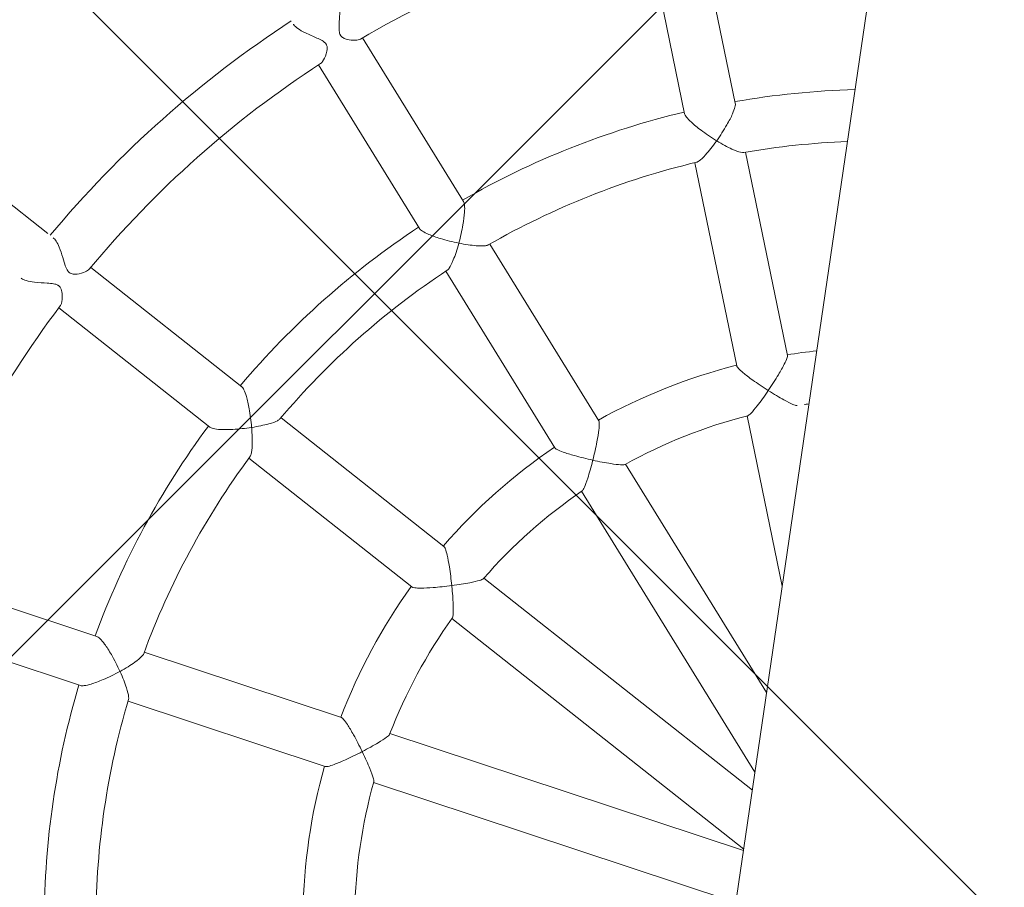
# Model space of a CAD drawing. Header units: metres. Extents: x 5515420 to 5516573, y 5683131 to 5683463.
# Tile 45 of 94: x 5516088.312 to 5516088.616, y 5683297.915 to 5683298.183. Entities that reach past the tile are written whole.
import ezdxf

# ---------------------------------------------------------------- set-up
doc = ezdxf.new("R2010")
doc.units = ezdxf.units.M
doc.layers.get('0').update_dxf_attribs({"linetype": 'CONTINUOUS', "lineweight": 18, "true_color": 0x000000})
doc.layers.add('A-Nawierzchnie', color=41, linetype='CONTINUOUS')
doc.layers.add('A-Plac-Zabaw', color=81, linetype='CONTINUOUS')
doc.layers.get('0').off()

# ---------------------------------------------------------------- blocks, each defined once
blk = doc.blocks.new('Bocianie gniazdo-Junior')
at = {"lineweight": 0}
for p, q in [((-4.683558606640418, 150.0256920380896), (-4.683558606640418, -149.9743079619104)), ((-8.288456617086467, 24.4816485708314), (-10.3253899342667, 30.07807686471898)), ((-11.8288981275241, 29.53084463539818), (-9.79196481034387, 23.9344163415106)), ((-16.16741812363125, 20.25354665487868), (-19.99560053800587, 24.81579680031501)), ((-21.22127164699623, 23.78733662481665), (-17.39308923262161, 19.2250864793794)), ((-5.561337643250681, 16.98895077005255), (-7.759168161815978, 23.02744049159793)), ((-9.262676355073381, 22.48020826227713), (-7.064845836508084, 16.44171854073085)), ((-28.74874834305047, 17.40981818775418), (-35.17239508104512, 21.11851236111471)), ((-11.04211097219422, 14.14544344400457), (-15.17268121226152, 19.06806536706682)), ((-16.39835232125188, 18.03960519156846), (-12.26778208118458, 13.11698326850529)), ((-22.12512408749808, 13.58566694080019), (-27.28282030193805, 16.5634642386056)), ((-28.08282030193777, 15.17782359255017), (-22.92512408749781, 12.20002629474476)), ((-6.524278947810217, 14.95652322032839), (-4.683558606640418, 9.899185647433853)), ((-15.21981644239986, 9.59888571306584), (-20.78491867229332, 12.81189898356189)), ((-4.683558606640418, 6.567615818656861), (-10.02617753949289, 12.93470112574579)), ((-11.25184864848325, 11.90624095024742), (-4.683558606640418, 4.078457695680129)), ((-21.5849186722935, 11.42625833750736), (-16.01981644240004, 8.213245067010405)), ((-4.683558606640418, 3.515774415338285), (-13.85105303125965, 8.808629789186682)), ((-14.65105303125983, 7.422989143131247), (-4.683558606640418, 1.668253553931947)), ((-25.44298724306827, 5.282254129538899), (-31.30810297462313, 6.316432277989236)), ((-17.590561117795, 3.897659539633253), (-23.9189618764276, 5.013527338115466)), ((-31.58594005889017, 4.740739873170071), (-25.72082432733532, 3.706561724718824)), ((-24.19679896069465, 3.437834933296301), (-17.86839820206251, 2.321967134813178)), ((-4.683558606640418, 1.621806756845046), (-16.03406079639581, 3.62320653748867)), ((-16.31189788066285, 2.047514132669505), (-4.845574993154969, 0.0256920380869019))]:
    blk.add_line(p, q, dxfattribs=at)
for centre, radius, start, end in [((-0.2385586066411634, 0.02569203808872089), 31.69999999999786, 111.3096996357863, 128.690300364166), ((-0.2385586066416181, 0.02569203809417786), 25.79999999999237, 99.92080639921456, 108.2231018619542), ((-0.2385586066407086, 0.0256920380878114), 33.29999999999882, 131.3766076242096, 148.6233923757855), ((-0.2385586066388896, 0.02569203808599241), 31.70000000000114, 131.3096996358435, 148.6903003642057), ((-0.2385586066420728, 0.02569203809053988), 25.79999999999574, 111.7768981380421, 128.2231018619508), ((-0.2385586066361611, 0.02569203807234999), 24.20000000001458, 100.5840483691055, 108.2307133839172), ((-0.2385586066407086, 0.02569203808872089), 24.19999999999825, 111.7692866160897, 128.2307133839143), ((-0.2385586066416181, 0.02569203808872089), 25.7999999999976, 131.7768981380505, 148.223101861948), ((-0.2385586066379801, 0.02569203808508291), 24.20000000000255, 131.7692866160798, 148.2307133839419), ((-0.2385586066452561, 0.02569203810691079), 17.79999999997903, 104.4608906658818, 107.4240410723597), ((-0.2385586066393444, 0.02569203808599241), 17.80000000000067, 112.575958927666, 127.4240410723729), ((-0.2385586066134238, 0.02569203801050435), 16.20000000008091, 105.9252314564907, 107.2431886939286), ((-0.2385586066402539, 0.0256920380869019), 31.69999999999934, 151.3096996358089, 168.6903003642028), ((-0.2385586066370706, 0.02569203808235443), 16.20000000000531, 112.7568113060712, 127.2431886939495), ((-0.2385586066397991, 0.0256920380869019), 17.8000000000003, 132.5759589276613, 147.4240410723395), ((-0.2385586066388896, 0.0256920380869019), 25.80000000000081, 151.7768981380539, 168.2231018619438), ((-0.2385586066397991, 0.0256920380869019), 16.2000000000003, 132.7568113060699, 147.2431886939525), ((-0.2385586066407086, 0.0256920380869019), 24.19999999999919, 151.7692866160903, 168.230713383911), ((-0.2385586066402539, 0.0256920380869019), 17.7999999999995, 152.5759589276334, 167.4240410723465), ((-0.2385586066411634, 0.0256920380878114), 16.19999999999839, 152.7568113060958, 167.2431886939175), ((-0.2385586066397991, 0.0256920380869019), 25.80000000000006, 171.7768981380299, 188.2231018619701), ((-0.2385586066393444, 0.0256920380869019), 24.20000000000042, 171.7692866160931, 188.2307133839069), ((-0.2385586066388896, 0.0256920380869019), 17.80000000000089, 172.5759589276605, 187.4240410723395), ((-0.2385586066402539, 0.0256920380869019), 16.19999999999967, 172.7568113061, 187.2431886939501)]:
    blk.add_arc(centre, radius, start, end, dxfattribs=at)
for points, knots in [([(-20.94671203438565, 25.94928734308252), (-20.92807802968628, 25.92708480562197), (-20.91099337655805, 25.89796161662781), (-20.8717611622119, 25.80918790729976), (-20.85263250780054, 25.74366839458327), (-20.81659394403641, 25.57623798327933), (-20.80276834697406, 25.47048057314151), (-20.78139004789, 25.25770276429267), (-20.77441620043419, 25.15716912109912), (-20.75708470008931, 25.00272996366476), (-20.74713213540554, 24.93693354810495), (-20.72130971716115, 24.8620873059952), (-20.71265273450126, 24.84251541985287), (-20.69833709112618, 24.81863882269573), (-20.69452091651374, 24.81286191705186), (-20.68789033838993, 24.80375015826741), (-20.68520625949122, 24.80028778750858), (-20.67980009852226, 24.79372987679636), (-20.67709020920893, 24.79063474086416), (-20.67048285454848, 24.78351235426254), (-20.66653663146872, 24.77959499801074), (-20.65260228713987, 24.76679725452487), (-20.64213234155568, 24.75893465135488), (-20.61480189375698, 24.74166289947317), (-20.59744737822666, 24.7335277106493), (-20.54249526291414, 24.71296251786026), (-20.50053687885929, 24.70481737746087), (-20.37912342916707, 24.69208006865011), (-20.28913429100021, 24.69584297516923), (-20.14272001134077, 24.72258595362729), (-20.08712738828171, 24.74260025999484), (-20.05456233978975, 24.76869096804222)], [5.66426104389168, 5.66426104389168, 5.66426104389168, 5.66426104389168, 5.747976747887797, 5.747976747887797, 5.876082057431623, 5.876082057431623, 6.04624684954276, 6.04624684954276, 6.216433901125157, 6.216433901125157, 6.353124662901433, 6.353124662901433, 6.405766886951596, 6.405766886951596, 6.423630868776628, 6.423630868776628, 6.435271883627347, 6.435271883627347, 6.44650080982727, 6.44650080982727, 6.462115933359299, 6.462115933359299, 6.500315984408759, 6.500315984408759, 6.557898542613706, 6.557898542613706, 6.681680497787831, 6.681680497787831, 6.912870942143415, 6.912870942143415, 7.116758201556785, 7.116758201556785, 7.116758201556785, 7.116758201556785]), ([(-21.16464284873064, 23.83722282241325), (-21.14580796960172, 23.8537496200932), (-21.12790641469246, 23.87872109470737), (-21.07550674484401, 23.97707288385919), (-21.047892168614, 24.0697248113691), (-21.02495068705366, 24.22176598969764), (-21.02223888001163, 24.2844407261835), (-21.03663443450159, 24.37529575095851), (-21.04691767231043, 24.40310458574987), (-21.06279107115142, 24.43198895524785), (-21.06688674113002, 24.43856484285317), (-21.07398487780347, 24.44865492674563), (-21.07672734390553, 24.45229155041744), (-21.08188425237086, 24.45869013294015), (-21.08425229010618, 24.46147547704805), (-21.09001415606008, 24.46791744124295), (-21.09346202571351, 24.4715126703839), (-21.10403177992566, 24.48184101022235), (-21.11147009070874, 24.48823077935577), (-21.14099823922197, 24.51092452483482), (-21.17148190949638, 24.52908948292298), (-21.26896817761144, 24.56890266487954), (-21.32934579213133, 24.58686856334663), (-21.50625383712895, 24.63581548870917), (-21.6370334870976, 24.66834155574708), (-21.85909750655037, 24.73988324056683), (-21.94847163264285, 24.77415304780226), (-22.08053663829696, 24.84227448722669), (-22.12731080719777, 24.87388984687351), (-22.16398331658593, 24.91122469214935), (-22.16836196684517, 24.91603454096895), (-22.1723831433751, 24.92082716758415)], [1.342123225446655, 1.342123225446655, 1.342123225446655, 1.342123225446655, 1.491391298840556, 1.491391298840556, 1.819224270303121, 1.819224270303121, 2.04833457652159, 2.04833457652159, 2.205167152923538, 2.205167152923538, 2.253567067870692, 2.253567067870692, 2.282100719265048, 2.282100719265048, 2.305173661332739, 2.305173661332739, 2.336844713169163, 2.336844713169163, 2.399282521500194, 2.399282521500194, 2.572780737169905, 2.572780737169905, 2.765300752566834, 2.765300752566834, 3.098607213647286, 3.098607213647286, 3.353816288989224, 3.353816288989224, 3.556951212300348, 3.556951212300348, 3.587098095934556, 3.587098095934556, 3.587098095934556, 3.587098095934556]), ([(-8.288456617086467, 24.4816485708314), (-8.288444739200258, 24.4816159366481), (-8.288432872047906, 24.4815832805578), (-8.278762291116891, 24.45492985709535), (-8.276668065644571, 24.41506288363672), (-8.287310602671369, 24.30295390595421), (-8.303041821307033, 24.22816494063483), (-8.354949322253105, 24.0391272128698), (-8.397609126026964, 23.91445193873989), (-8.519146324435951, 23.60653398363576), (-8.601941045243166, 23.42401857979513), (-8.69057987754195, 23.24983715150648), (-8.6908353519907, 23.24933529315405), (-8.69109085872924, 23.24883353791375)], [1.53011214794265, 1.53011214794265, 1.53011214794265, 1.53011214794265, 1.530405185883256, 1.530405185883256, 1.76912557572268, 1.76912557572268, 2.058988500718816, 2.058988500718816, 2.443551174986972, 2.443551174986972, 2.936521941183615, 2.936521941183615, 2.937946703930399, 2.937946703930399, 2.937946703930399, 2.937946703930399]), ([(-8.69109085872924, 23.24883353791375), (-8.69160911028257, 23.24905366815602), (-8.692127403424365, 23.24927389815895), (-8.871990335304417, 23.32572866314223), (-9.052733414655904, 23.41232415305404), (-9.343762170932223, 23.57008039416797), (-9.456581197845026, 23.63816600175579), (-9.61785575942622, 23.74961180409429), (-9.677979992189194, 23.79679164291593), (-9.758194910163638, 23.87583121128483), (-9.782216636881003, 23.90771722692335), (-9.791941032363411, 23.93435106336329), (-9.791952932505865, 23.93438370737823), (-9.79196481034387, 23.9344163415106)], [-0.00174603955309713, -0.00174603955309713, -0.00174603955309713, -0.00174603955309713, 0, 0, 0.6041331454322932, 0.6041331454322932, 1.075412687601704, 1.075412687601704, 1.430638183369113, 1.430638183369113, 1.723188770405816, 1.723188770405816, 1.723547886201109, 1.723547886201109, 1.723547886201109, 1.723547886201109]), ([(-9.213614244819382, 22.49986335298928), (-9.191943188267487, 22.50850893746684), (-9.166897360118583, 22.52707885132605), (-9.09008100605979, 22.60062649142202), (-9.03066543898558, 22.67582774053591), (-8.880586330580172, 22.89936903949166), (-8.78841799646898, 23.05886980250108), (-8.69623510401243, 23.23874984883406), (-8.694045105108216, 23.24303544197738), (-8.691601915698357, 23.24783010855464), (-8.691346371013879, 23.24833177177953), (-8.69109085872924, 23.24883353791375)], [1.845608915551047, 1.845608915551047, 1.845608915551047, 1.845608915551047, 2.056248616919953, 2.056248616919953, 2.443778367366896, 2.443778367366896, 2.94586092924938, 2.94586092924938, 2.958092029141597, 2.958092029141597, 2.959520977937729, 2.959520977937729, 2.959520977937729, 2.959520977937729]), ([(-8.69109085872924, 23.24883353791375), (-8.690572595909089, 23.24861340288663), (-8.690054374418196, 23.24839336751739), (-8.506787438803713, 23.17060778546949), (-8.332151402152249, 23.10662526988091), (-8.070027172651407, 23.02989585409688), (-7.974470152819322, 23.00966930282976), (-7.864991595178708, 23.00164915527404), (-7.832371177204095, 23.00338069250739), (-7.809385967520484, 23.01096064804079)], [-0.001746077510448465, -0.001746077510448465, -0.001746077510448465, -0.001746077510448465, 0, 0, 0.61579691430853, 0.61579691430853, 1.092527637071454, 1.092527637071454, 1.358655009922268, 1.358655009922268, 1.358655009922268, 1.358655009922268]), ([(-16.16741812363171, 20.25354665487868), (-16.16741217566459, 20.25353956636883), (-16.1674062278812, 20.25353247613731), (-16.14921686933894, 20.23184338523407), (-16.13360962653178, 20.19512713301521), (-16.10525503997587, 20.08619520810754), (-16.0944511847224, 20.01055917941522), (-16.0785548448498, 19.81516389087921), (-16.07599379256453, 19.6833731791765), (-16.0848835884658, 19.35237694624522), (-16.10026178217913, 19.15252223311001), (-16.12398505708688, 18.9584965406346), (-16.1240539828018, 18.95793344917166), (-16.12412297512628, 18.9573704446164)], [1.530100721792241, 1.530100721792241, 1.530100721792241, 1.530100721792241, 1.530178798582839, 1.530178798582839, 1.768880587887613, 1.768880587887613, 2.058735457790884, 2.058735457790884, 2.443431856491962, 2.443431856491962, 2.936429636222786, 2.936429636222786, 2.937864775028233, 2.937864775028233, 2.937864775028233, 2.937864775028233]), ([(-16.12412297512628, 18.9573704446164), (-16.12468940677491, 18.95740026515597), (-16.12525591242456, 18.95743016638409), (-16.3204534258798, 18.96775950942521), (-16.51994229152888, 18.98731935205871), (-16.84745364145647, 19.0360415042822), (-16.9767974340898, 19.06144886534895), (-17.16646385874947, 19.11103373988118), (-17.23907473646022, 19.13480751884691), (-17.34142801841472, 19.18164716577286), (-17.37487629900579, 19.20339300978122), (-17.39307733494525, 19.22507230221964), (-17.39308328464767, 19.22507939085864), (-17.39308923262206, 19.2250864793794)], [-0.001758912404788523, -0.001758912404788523, -0.001758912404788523, -0.001758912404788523, 0, 0, 0.6042202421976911, 0.6042202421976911, 1.075705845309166, 1.075705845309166, 1.430953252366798, 1.430953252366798, 1.72350721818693, 1.72350721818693, 1.723602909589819, 1.723602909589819, 1.723602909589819, 1.723602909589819]), ([(-16.35897145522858, 18.07485516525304), (-16.34158544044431, 18.09037242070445), (-16.32442168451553, 18.11634460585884), (-16.27739509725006, 18.21166427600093), (-16.24726623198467, 18.30267892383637), (-16.18267355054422, 18.5641305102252), (-16.15061183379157, 18.74555359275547), (-16.12550867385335, 18.94613133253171), (-16.12491701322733, 18.95090337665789), (-16.12426102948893, 18.95624449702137), (-16.12419196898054, 18.95680742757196), (-16.12412297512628, 18.9573704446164)], [1.845600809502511, 1.845600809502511, 1.845600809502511, 1.845600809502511, 2.055988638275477, 2.055988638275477, 2.443684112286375, 2.443684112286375, 2.945775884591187, 2.945775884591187, 2.957995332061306, 2.957995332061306, 2.959434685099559, 2.959434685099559, 2.959434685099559, 2.959434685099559]), ([(-16.12412297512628, 18.9573704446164), (-16.12355653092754, 18.95734062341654), (-16.12299016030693, 18.95731088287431), (-15.92414937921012, 18.94689657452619), (-15.73814705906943, 18.94650302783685), (-15.46552554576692, 18.96406167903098), (-15.36878292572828, 18.97774926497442), (-15.26323023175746, 19.00766598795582), (-15.23321792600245, 19.02043752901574), (-15.21423407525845, 19.03540387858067)], [-0.001758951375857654, -0.001758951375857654, -0.001758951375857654, -0.001758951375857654, 0, 0, 0.6158534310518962, 0.6158534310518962, 1.092831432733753, 1.092831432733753, 1.358670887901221, 1.358670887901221, 1.358670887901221, 1.358670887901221]), ([(-28.56424935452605, 17.30329764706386), (-28.53224688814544, 17.28482292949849), (-28.49887290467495, 17.2549953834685), (-28.42258809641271, 17.16710622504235), (-28.38081689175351, 17.10571691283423), (-28.28596409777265, 16.94516616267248), (-28.23450170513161, 16.84060499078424), (-28.14375446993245, 16.64723191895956), (-28.10633577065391, 16.56419901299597), (-28.04441576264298, 16.44715428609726), (-28.01252343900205, 16.39175791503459), (-27.96277562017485, 16.34126020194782), (-27.95312702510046, 16.3326845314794), (-27.9389072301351, 16.32195115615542), (-27.93478740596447, 16.3190482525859), (-27.92749315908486, 16.31426836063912), (-27.9243552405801, 16.31232475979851), (-27.91769777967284, 16.30843328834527), (-27.91417878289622, 16.30650963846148), (-27.90563950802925, 16.3021514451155), (-27.90060292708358, 16.29983382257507), (-27.88263678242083, 16.29240320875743), (-27.86955093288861, 16.2884979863), (-27.83609415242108, 16.28150829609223), (-27.81563075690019, 16.27997708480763), (-27.754189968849, 16.280485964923), (-27.71005155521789, 16.2881438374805), (-27.58701944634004, 16.32098004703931), (-27.50162266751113, 16.35759243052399), (-27.38153832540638, 16.43214588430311), (-27.34193704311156, 16.46640989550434), (-27.32211512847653, 16.49903311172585)], [5.67352176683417, 5.67352176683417, 5.67352176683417, 5.67352176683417, 5.838036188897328, 5.838036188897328, 6.042373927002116, 6.042373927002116, 6.31866801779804, 6.31866801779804, 6.553042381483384, 6.553042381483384, 6.719785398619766, 6.719785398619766, 6.757848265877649, 6.757848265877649, 6.773083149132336, 6.773083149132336, 6.784428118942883, 6.784428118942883, 6.796951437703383, 6.796951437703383, 6.814578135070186, 6.814578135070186, 6.859244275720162, 6.859244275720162, 6.927563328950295, 6.927563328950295, 7.069291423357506, 7.069291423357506, 7.327830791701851, 7.327830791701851, 7.525952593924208, 7.525952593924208, 7.525952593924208, 7.525952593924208]), ([(-5.561337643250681, 16.98895077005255), (-5.561326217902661, 16.98891937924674), (-5.561314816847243, 16.98888793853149), (-5.555111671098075, 16.97171788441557), (-5.556396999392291, 16.94063901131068), (-5.574079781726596, 16.84617207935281), (-5.593151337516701, 16.77953311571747), (-5.651370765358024, 16.60618076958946), (-5.696599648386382, 16.4885550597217), (-5.821319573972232, 16.19041888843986), (-5.903793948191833, 16.0087380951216), (-5.990064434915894, 15.83019039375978), (-5.990310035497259, 15.82968218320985), (-5.990555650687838, 15.82917403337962)], [1.527157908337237, 1.527157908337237, 1.527157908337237, 1.527157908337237, 1.527599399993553, 1.527599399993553, 1.767879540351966, 1.767879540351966, 2.058474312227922, 2.058474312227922, 2.441315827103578, 2.441315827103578, 2.931430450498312, 2.931430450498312, 2.932829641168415, 2.932829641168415, 2.932829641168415, 2.932829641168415]), ([(-5.990555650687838, 15.82917403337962), (-5.991070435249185, 15.82940542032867), (-5.991585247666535, 15.82963686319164), (-6.172440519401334, 15.91095873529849), (-6.352401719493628, 15.99712079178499), (-6.639580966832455, 16.14533792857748), (-6.749836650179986, 16.20637188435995), (-6.905864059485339, 16.30174475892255), (-6.963308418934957, 16.34053420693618), (-7.037576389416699, 16.40153380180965), (-7.058538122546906, 16.42451540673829), (-7.064822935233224, 16.44165573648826), (-7.064834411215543, 16.44168714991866), (-7.064845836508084, 16.44171854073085)], [-0.001715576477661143, -0.001715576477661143, -0.001715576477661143, -0.001715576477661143, 0, 0, 0.6009396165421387, 0.6009396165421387, 1.070349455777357, 1.070349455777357, 1.426653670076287, 1.426653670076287, 1.721266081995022, 1.721266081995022, 1.721807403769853, 1.721807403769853, 1.721807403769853, 1.721807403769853]), ([(-28.04666872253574, 15.24406947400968), (-28.03466266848, 15.26597874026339), (-28.02635231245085, 15.29552650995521), (-28.01079083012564, 15.40566109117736), (-28.01639657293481, 15.5021471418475), (-28.04677908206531, 15.65243705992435), (-28.06536282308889, 15.71172789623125), (-28.10996013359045, 15.79299001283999), (-28.12954430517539, 15.81612800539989), (-28.1545823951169, 15.8379549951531), (-28.16053172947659, 15.84261321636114), (-28.17043110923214, 15.84951911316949), (-28.17417399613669, 15.85195537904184), (-28.1813579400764, 15.85631140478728), (-28.18477003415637, 15.85825229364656), (-28.19258280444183, 15.86241881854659), (-28.19700737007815, 15.86458862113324), (-28.21060074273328, 15.87071653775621), (-28.21998247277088, 15.87423414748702), (-28.25740375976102, 15.88592448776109), (-28.29466407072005, 15.89267560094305), (-28.40738193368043, 15.89564339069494), (-28.47434123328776, 15.89108999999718), (-28.66664793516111, 15.87512649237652), (-28.80336319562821, 15.86117405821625), (-29.03379727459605, 15.8549903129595), (-29.12533573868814, 15.85781918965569), (-29.26606992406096, 15.87856829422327), (-29.31815292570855, 15.89308381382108), (-29.3592673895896, 15.91484289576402), (-29.36179334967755, 15.91623898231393), (-29.36424935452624, 15.91765700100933)], [1.290583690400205, 1.290583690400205, 1.290583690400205, 1.290583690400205, 1.428590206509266, 1.428590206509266, 1.729026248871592, 1.729026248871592, 1.934815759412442, 1.934815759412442, 2.079606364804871, 2.079606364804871, 2.122144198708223, 2.122144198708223, 2.147104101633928, 2.147104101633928, 2.168978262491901, 2.168978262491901, 2.196348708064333, 2.196348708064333, 2.251507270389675, 2.251507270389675, 2.409917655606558, 2.409917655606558, 2.579943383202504, 2.579943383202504, 2.864027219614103, 2.864027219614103, 3.070149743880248, 3.070149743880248, 3.235067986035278, 3.235067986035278, 3.246182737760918, 3.246182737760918, 3.246182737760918, 3.246182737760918]), ([(-6.505052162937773, 14.96460292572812), (-6.502610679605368, 14.96562716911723), (-6.50003192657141, 14.96698463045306), (-6.47622168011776, 14.98177952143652), (-6.447962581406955, 15.01409902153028), (-6.371725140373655, 15.11968224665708), (-6.317723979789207, 15.20717033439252), (-6.177987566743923, 15.45483877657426), (-6.089803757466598, 15.62487427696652), (-5.998137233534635, 15.81351157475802), (-5.994713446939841, 15.82057483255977), (-5.991046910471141, 15.8281577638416), (-5.990801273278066, 15.82866586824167), (-5.990555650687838, 15.82917403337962)], [1.73409541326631, 1.73409541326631, 1.73409541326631, 1.73409541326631, 1.770519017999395, 1.770519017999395, 2.053874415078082, 2.053874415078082, 2.440581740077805, 2.440581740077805, 2.94331942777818, 2.94331942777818, 2.96283916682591, 2.96283916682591, 2.964240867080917, 2.964240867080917, 2.964240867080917, 2.964240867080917]), ([(-5.990555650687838, 15.82917403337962), (-5.990040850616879, 15.82894263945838), (-5.989526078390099, 15.82871130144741), (-5.803325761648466, 15.74504880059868), (-5.624166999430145, 15.67008855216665), (-5.352422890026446, 15.56725847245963), (-5.252062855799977, 15.53361572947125), (-5.121779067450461, 15.49986446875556), (-5.077715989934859, 15.49251787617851), (-5.047515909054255, 15.4958849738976), (-5.043855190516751, 15.4966047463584), (-5.04069286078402, 15.49758612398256)], [-0.001715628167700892, -0.001715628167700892, -0.001715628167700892, -0.001715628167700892, 0, 0, 0.6188851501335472, 0.6188851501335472, 1.097421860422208, 1.097421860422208, 1.446588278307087, 1.446588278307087, 1.502139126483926, 1.502139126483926, 1.502139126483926, 1.502139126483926]), ([(-11.04211097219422, 14.14544344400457), (-11.03042801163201, 14.13152023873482), (-11.0209999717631, 14.10194842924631), (-11.00528604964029, 14.00727121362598), (-11.00040331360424, 13.93818476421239), (-10.99579416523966, 13.75538501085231), (-10.99805812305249, 13.62929954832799), (-11.01328741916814, 13.30631718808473), (-11.02865265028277, 13.10731615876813), (-11.0486611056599, 12.90995019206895), (-11.04871901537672, 12.90937936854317), (-11.04877696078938, 12.90880859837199)], [1.527132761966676, 1.527132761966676, 1.527132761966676, 1.527132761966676, 1.767327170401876, 1.767327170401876, 2.057903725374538, 2.057903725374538, 2.441034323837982, 2.441034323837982, 2.931224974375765, 2.931224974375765, 2.932646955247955, 2.932646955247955, 2.932646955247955, 2.932646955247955]), ([(-22.12512408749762, 13.58566694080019), (-22.12511768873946, 13.58566324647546), (-22.12511128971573, 13.58565955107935), (-22.10060297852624, 13.57150264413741), (-22.07337974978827, 13.54234082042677), (-22.00947883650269, 13.44968028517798), (-21.97345758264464, 13.38230256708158), (-21.89168938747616, 13.20412809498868), (-21.84420615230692, 13.08115843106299), (-21.73935016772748, 12.76707774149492), (-21.68544592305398, 12.5740140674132), (-21.64137726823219, 12.38357348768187), (-21.64124937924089, 12.38302048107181), (-21.64112158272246, 12.38246753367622)], [1.530099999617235, 1.530099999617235, 1.530099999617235, 1.530099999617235, 1.530162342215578, 1.530162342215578, 1.768862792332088, 1.768862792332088, 2.058717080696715, 2.058717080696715, 2.443423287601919, 2.443423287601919, 2.936423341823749, 2.936423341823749, 2.937859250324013, 2.937859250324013, 2.937859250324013, 2.937859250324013]), ([(-11.04877696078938, 12.90880859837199), (-11.04934912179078, 12.9088506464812), (-11.04992132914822, 12.90889273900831), (-11.24776329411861, 12.92346049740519), (-11.44640919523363, 12.94288486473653), (-11.76712926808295, 12.98397223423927), (-11.89169234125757, 13.00363718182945), (-12.07091458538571, 13.03991915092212), (-12.13810357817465, 13.05672444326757), (-12.22861374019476, 13.0886401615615), (-12.25609912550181, 13.10306005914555), (-12.26778208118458, 13.11698326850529)], [-0.001743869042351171, -0.001743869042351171, -0.001743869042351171, -0.001743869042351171, 0, 0, 0.6011531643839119, 0.6011531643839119, 1.071011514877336, 1.071011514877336, 1.42736473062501, 1.42736473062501, 1.721930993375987, 1.721930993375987, 1.721930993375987, 1.721930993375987]), ([(-11.23654480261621, 11.92040933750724), (-11.2346313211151, 11.92217868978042), (-11.23270324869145, 11.92429694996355), (-11.21542275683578, 11.94620798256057), (-11.19992207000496, 11.98617145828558), (-11.1643687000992, 12.11140655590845), (-11.14352064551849, 12.2121693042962), (-11.09688664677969, 12.49285449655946), (-11.07216993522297, 12.68283756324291), (-11.050545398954, 12.89148841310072), (-11.04974481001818, 12.8992874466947), (-11.04889289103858, 12.90766707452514), (-11.0488349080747, 12.90823780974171), (-11.04877696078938, 12.90880859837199)], [1.73407544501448, 1.73407544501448, 1.73407544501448, 1.73407544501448, 1.769926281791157, 1.769926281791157, 2.053269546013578, 2.053269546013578, 2.44037201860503, 2.44037201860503, 2.943120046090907, 2.943120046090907, 2.962612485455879, 2.962612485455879, 2.964036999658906, 2.964036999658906, 2.964036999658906, 2.964036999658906]), ([(-11.04877696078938, 12.90880859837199), (-11.04820478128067, 12.90876654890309), (-11.0476326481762, 12.90872454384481), (-10.84400253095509, 12.89378895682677), (-10.64997994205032, 12.88462524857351), (-10.35929259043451, 12.88094182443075), (-10.25338869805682, 12.88366455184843), (-10.1194642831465, 12.89654316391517), (-10.07561659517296, 12.9047227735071), (-10.0485363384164, 12.91820721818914), (-10.04539041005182, 12.9201119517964), (-10.04278816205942, 12.92209009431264)], [-0.001743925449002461, -0.001743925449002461, -0.001743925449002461, -0.001743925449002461, 0, 0, 0.6189950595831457, 0.6189950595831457, 1.098127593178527, 1.098127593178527, 1.447360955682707, 1.447360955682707, 1.502210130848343, 1.502210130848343, 1.502210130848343, 1.502210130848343]), ([(-21.64112158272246, 12.38246753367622), (-21.6405788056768, 12.38263333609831), (-21.64003612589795, 12.38279918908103), (-21.44962331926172, 12.44102103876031), (-21.27470277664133, 12.50426822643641), (-21.02452381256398, 12.61401213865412), (-20.93829511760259, 12.65996376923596), (-20.84934496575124, 12.72417641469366), (-20.82551378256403, 12.74644047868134), (-20.8127947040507, 12.76699530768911)], [-0.001759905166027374, -0.001759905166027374, -0.001759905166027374, -0.001759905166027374, 0, 0, 0.6158580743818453, 0.6158580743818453, 1.09285493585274, 1.09285493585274, 1.358673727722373, 1.358673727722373, 1.358673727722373, 1.358673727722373]), ([(-21.64112158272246, 12.38246753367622), (-21.64166434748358, 12.38230173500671), (-21.64220720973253, 12.38213598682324), (-21.82916792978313, 12.32508026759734), (-22.02331809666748, 12.27523087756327), (-22.34774793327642, 12.20899848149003), (-22.47798440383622, 12.18863533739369), (-22.67317212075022, 12.17036143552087), (-22.74953356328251, 12.16786789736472), (-22.86173039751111, 12.17687744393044), (-22.90059689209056, 12.18587253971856), (-22.92511128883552, 12.20001890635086), (-22.92511768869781, 12.20002260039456), (-22.92512408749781, 12.20002629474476)], [-0.001759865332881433, -0.001759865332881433, -0.001759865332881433, -0.001759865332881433, 0, 0, 0.6042263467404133, 0.6042263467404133, 1.075726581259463, 1.075726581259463, 1.430975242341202, 1.430975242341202, 1.723529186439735, 1.723529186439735, 1.72360559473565, 1.72360559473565, 1.72360559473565, 1.72360559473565]), ([(-21.55996896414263, 11.47285152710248), (-21.54893965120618, 11.49337751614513), (-21.54169430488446, 11.52365020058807), (-21.53010354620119, 11.62930087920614), (-21.53292004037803, 11.72513364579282), (-21.56164463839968, 11.99291449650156), (-21.59356698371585, 12.17436352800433), (-21.63857964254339, 12.37143198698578), (-21.63965572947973, 12.37611830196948), (-21.64086607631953, 12.38136167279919), (-21.64099378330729, 12.38191457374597), (-21.64112158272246, 12.38246753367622)], [1.845599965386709, 1.845599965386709, 1.845599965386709, 1.845599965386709, 2.055969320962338, 2.055969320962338, 2.443676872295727, 2.443676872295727, 2.945769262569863, 2.945769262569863, 2.957987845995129, 2.957987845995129, 2.959427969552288, 2.959427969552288, 2.959427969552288, 2.959427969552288]), ([(-15.21981644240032, 9.59888571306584), (-15.20407595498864, 9.58979794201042), (-15.18510223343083, 9.565233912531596), (-15.13795431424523, 9.481640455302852), (-15.1097370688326, 9.418390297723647), (-15.04288473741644, 9.248191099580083), (-15.00188847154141, 9.128935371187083), (-14.90573292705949, 8.820222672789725), (-14.85210920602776, 8.627967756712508), (-14.80340796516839, 8.435661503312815), (-14.80326715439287, 8.435105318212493), (-14.80312639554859, 8.434549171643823)], [1.52713316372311, 1.52713316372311, 1.52713316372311, 1.52713316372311, 1.767328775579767, 1.767328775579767, 2.057905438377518, 2.057905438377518, 2.441035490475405, 2.441035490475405, 2.931226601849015, 2.931226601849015, 2.932648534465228, 2.932648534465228, 2.932648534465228, 2.932648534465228]), ([(-14.80312639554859, 8.434549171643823), (-14.80257436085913, 8.434705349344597), (-14.80202238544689, 8.434861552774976), (-14.60556433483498, 8.49047230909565), (-14.42010867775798, 8.548220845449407), (-14.14569255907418, 8.64418031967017), (-14.04710685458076, 8.682960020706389), (-13.92566369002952, 8.740866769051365), (-13.88725777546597, 8.763549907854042), (-13.86642231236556, 8.785483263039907), (-13.86411748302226, 8.788349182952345), (-13.86234868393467, 8.791098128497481)], [-0.001743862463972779, -0.001743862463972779, -0.001743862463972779, -0.001743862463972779, 0, 0, 0.6189953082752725, 0.6189953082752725, 1.098127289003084, 1.098127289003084, 1.44736105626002, 1.44736105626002, 1.502211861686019, 1.502211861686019, 1.502211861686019, 1.502211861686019]), ([(-14.80312639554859, 8.434549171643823), (-14.80367841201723, 8.434392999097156), (-14.80423048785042, 8.43423685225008), (-14.99512320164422, 8.380260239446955), (-15.18843270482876, 8.330572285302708), (-15.50386352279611, 8.25948907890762), (-15.62764014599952, 8.235365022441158), (-15.80846314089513, 8.208161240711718), (-15.87734800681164, 8.200973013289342), (-15.97331602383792, 8.200007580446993), (-16.00407595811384, 8.20415729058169), (-16.01981644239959, 8.213245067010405)], [-0.001743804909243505, -0.001743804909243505, -0.001743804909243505, -0.001743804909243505, 0, 0, 0.6011520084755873, 0.6011520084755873, 1.071008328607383, 1.071008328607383, 1.427360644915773, 1.427360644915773, 1.721927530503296, 1.721927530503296, 1.721927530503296, 1.721927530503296]), ([(-14.64151799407, 7.441537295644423), (-14.64032502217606, 7.443854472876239), (-14.63923768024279, 7.446504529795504), (-14.63049337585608, 7.473004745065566), (-14.62959586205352, 7.515859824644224), (-14.63901964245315, 7.645702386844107), (-14.65389176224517, 7.747518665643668), (-14.70607007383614, 8.027225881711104), (-14.74782198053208, 8.214205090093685), (-14.79886433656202, 8.417668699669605), (-14.80077946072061, 8.425271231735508), (-14.80284492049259, 8.433436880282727), (-14.80298563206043, 8.433993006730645), (-14.80312639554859, 8.434549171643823)], [1.734075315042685, 1.734075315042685, 1.734075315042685, 1.734075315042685, 1.769927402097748, 1.769927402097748, 2.053270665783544, 2.053270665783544, 2.440372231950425, 2.440372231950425, 2.943120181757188, 2.943120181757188, 2.962612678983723, 2.962612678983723, 2.964037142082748, 2.964037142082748, 2.964037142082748, 2.964037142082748]), ([(-25.44298724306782, 5.282254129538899), (-25.44295891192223, 5.282249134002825), (-25.44293057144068, 5.282244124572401), (-25.41502268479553, 5.2772991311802), (-25.37945358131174, 5.259185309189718), (-25.28769193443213, 5.193925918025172), (-25.23079058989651, 5.142912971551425), (-25.09302881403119, 5.00344287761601), (-25.00637897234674, 4.904153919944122), (-24.80047017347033, 4.644926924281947), (-24.68380032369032, 4.48196165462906), (-24.57726994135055, 4.318101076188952), (-24.57696253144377, 4.317628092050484), (-24.57665522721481, 4.317155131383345)], [1.530109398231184, 1.530109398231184, 1.530109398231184, 1.530109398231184, 1.530352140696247, 1.530352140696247, 1.769068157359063, 1.769068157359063, 2.058929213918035, 2.058929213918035, 2.443523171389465, 2.443523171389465, 2.936500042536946, 2.936500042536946, 2.937927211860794, 2.937927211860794, 2.937927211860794, 2.937927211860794]), ([(-24.57665522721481, 4.317155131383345), (-24.57620468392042, 4.317494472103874), (-24.57575424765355, 4.317833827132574), (-24.416752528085, 4.437657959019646), (-24.27402154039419, 4.556908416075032), (-24.07649992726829, 4.745560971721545), (-24.01120102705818, 4.818209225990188), (-23.94952941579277, 4.909002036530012), (-23.93472561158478, 4.938108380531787), (-23.92979881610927, 4.961797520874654)], [-0.001749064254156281, -0.001749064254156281, -0.001749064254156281, -0.001749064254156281, 0, 0, 0.6158098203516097, 0.6158098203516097, 1.092597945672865, 1.092597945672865, 1.358657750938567, 1.358657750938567, 1.358657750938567, 1.358657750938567]), ([(-24.57665522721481, 4.317155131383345), (-24.57710576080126, 4.316815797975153), (-24.57755640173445, 4.31647647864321), (-24.7337058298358, 4.19893344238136), (-24.89907703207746, 4.0856996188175), (-25.18122886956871, 3.912530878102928), (-25.29661190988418, 3.848865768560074), (-25.47376721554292, 3.764924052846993), (-25.54468444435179, 3.736448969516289), (-25.65323221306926, 3.706509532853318), (-25.69285152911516, 3.701653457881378), (-25.72076765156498, 3.706551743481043), (-25.72079599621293, 3.706556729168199), (-25.72082432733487, 3.706561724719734)], [-0.001749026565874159, -0.001749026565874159, -0.001749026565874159, -0.001749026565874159, 0, 0, 0.6041536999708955, 0.6041536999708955, 1.075481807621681, 1.075481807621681, 1.430712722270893, 1.430712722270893, 1.723264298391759, 1.723264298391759, 1.72356178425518, 1.72356178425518, 1.72356178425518, 1.72356178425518]), ([(-24.18928971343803, 3.490151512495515), (-24.18594243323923, 3.513235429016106), (-24.18949856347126, 3.544199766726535), (-24.21477513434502, 3.647486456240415), (-24.25019462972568, 3.73654989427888), (-24.36875315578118, 3.978306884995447), (-24.46080263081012, 4.137881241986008), (-24.57049409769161, 4.307657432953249), (-24.5731100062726, 4.311696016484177), (-24.57604071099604, 4.31620921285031), (-24.57634791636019, 4.316682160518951), (-24.57665522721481, 4.317155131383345)], [1.845607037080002, 1.845607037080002, 1.845607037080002, 1.845607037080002, 2.056187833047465, 2.056187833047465, 2.443756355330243, 2.443756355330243, 2.945841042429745, 2.945841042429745, 2.958069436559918, 2.958069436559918, 2.959500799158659, 2.959500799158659, 2.959500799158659, 2.959500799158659]), ([(-17.59056111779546, 3.897659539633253), (-17.59053553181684, 3.897655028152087), (-17.59050992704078, 3.897650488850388), (-17.57255381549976, 3.894450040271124), (-17.54628908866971, 3.877809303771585), (-17.47333349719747, 3.815285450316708), (-17.42516364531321, 3.765459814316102), (-17.30414284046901, 3.628369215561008), (-17.22487838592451, 3.530374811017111), (-17.02902286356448, 3.273270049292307), (-16.91291144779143, 3.110993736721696), (-16.80141066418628, 2.946994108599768), (-16.80109230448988, 2.946525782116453), (-16.80077400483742, 2.946057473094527)], [1.527152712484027, 1.527152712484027, 1.527152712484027, 1.527152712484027, 1.527496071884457, 1.527496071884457, 1.76776781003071, 1.76776781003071, 2.05835902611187, 2.05835902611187, 2.441258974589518, 2.441258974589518, 2.931388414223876, 2.931388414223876, 2.932792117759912, 2.932792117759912, 2.932792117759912, 2.932792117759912]), ([(-16.80077400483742, 2.946057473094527), (-16.80031471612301, 2.946388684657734), (-16.79985548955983, 2.946719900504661), (-16.63429441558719, 3.066148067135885), (-16.47979278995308, 3.183827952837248), (-16.25484259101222, 3.367771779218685), (-16.17551467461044, 3.437878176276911), (-16.08115485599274, 3.533831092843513), (-16.05277353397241, 3.568310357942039), (-16.04061111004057, 3.596127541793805), (-16.03940843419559, 3.599647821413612), (-16.03867905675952, 3.602868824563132)], [-0.001721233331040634, -0.001721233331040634, -0.001721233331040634, -0.001721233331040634, 0, 0, 0.6189065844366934, 0.6189065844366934, 1.097562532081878, 1.097562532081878, 1.44674197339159, 1.44674197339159, 1.502150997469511, 1.502150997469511, 1.502150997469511, 1.502150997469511]), ([(-16.80077400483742, 2.946057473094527), (-16.80123327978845, 2.945726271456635), (-16.80169261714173, 2.945395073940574), (-16.96256025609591, 2.829421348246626), (-17.12717106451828, 2.716643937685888), (-17.39915006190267, 2.542031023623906), (-17.50715034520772, 2.477056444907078), (-17.66776044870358, 2.389624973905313), (-17.73006667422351, 2.359279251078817), (-17.8200069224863, 2.325478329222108), (-17.85037915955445, 2.318824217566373), (-17.8683470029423, 2.321958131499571), (-17.86837261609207, 2.32196262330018), (-17.86839820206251, 2.321967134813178)], [-0.001721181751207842, -0.001721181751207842, -0.001721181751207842, -0.001721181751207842, 0, 0, 0.6009829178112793, 0.6009829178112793, 1.070484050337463, 1.070484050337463, 1.426798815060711, 1.426798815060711, 1.721413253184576, 1.721413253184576, 1.721834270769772, 1.721834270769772, 1.721834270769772, 1.721834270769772]), ([(-16.3092817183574, 2.068204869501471), (-16.30894905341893, 2.070823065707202), (-16.30883493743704, 2.073724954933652), (-16.30973020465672, 2.101717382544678), (-16.32358086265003, 2.142339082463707), (-16.37688885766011, 2.26114903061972), (-16.42566169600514, 2.35167545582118), (-16.5702964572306, 2.596553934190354), (-16.67346393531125, 2.757948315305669), (-16.79099967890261, 2.931658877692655), (-16.79540370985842, 2.938154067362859), (-16.8001374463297, 2.945120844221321), (-16.80045569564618, 2.945589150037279), (-16.80077400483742, 2.946057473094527)], [1.734091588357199, 1.734091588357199, 1.734091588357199, 1.734091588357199, 1.770399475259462, 1.770399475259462, 2.053752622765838, 2.053752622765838, 2.440539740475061, 2.440539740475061, 2.94327942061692, 2.94327942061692, 2.962793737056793, 2.962793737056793, 2.964199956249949, 2.964199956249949, 2.964199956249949, 2.964199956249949])]:
    blk.add_open_spline(points, degree=3, knots=knots, dxfattribs=at)

msp = doc.modelspace()

# ---------------------------------------------------------------- hatches: boundary and pattern name
at = {"layer": 'A-Nawierzchnie', "linetype": 'ByBlock', "true_color": 0xb7e0ab, "transparency": 33554687}
h = msp.add_hatch(dxfattribs=at)
h.set_pattern_fill('ANSI37', color=9, scale=0.1, style=0)
h.set_pattern_definition([(45, (615.2743167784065, 129.3192508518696), (-0.2245064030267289, 0.2245064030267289), []), (135, (615.2743167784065, 129.3192508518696), (-0.2245064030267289, -0.2245064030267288), [])])
h.paths.add_polyline_path([(5516099.6639383, 5683319.509563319), (5516093.18050492, 5683320.492467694, 0.02400827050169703), (5516090.889116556, 5683320.728043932), (5516071.666547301, 5683321.775596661, -0.02484724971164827), (5516069.295594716, 5683322.023371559), (5516062.302756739, 5683323.108692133, -0.3638266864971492), (5516061.032989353, 5683324.559218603), (5516063.231110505, 5683324.230619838), (5516064.490548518, 5683332.646905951), (5516062.29494606, 5683332.975128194), (5516065.4430103, 5683353.379441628, 0.414213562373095), (5516062.9339508, 5683356.800643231), (5516050.08979864, 5683358.776220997, 0.4141947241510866), (5516046.668626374, 5683356.267352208), (5516042.257273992, 5683327.598946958, 0.4142317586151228), (5516044.766305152, 5683324.177561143), (5516053.343595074, 5683322.858275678, -0.02007901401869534), (5516053.579985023, 5683322.812134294), (5516052.668604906, 5683316.935679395), (5516054.150876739, 5683316.705803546), (5516053.920999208, 5683315.223525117), (5516046.954293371, 5683316.304038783), (5516046.53358273, 5683313.591470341), (5516044.962368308, 5683313.835160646), (5516043.961552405, 5683307.382313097), (5516045.532766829, 5683307.138622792), (5516044.092847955, 5683297.854620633), (5516044.241075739, 5683297.831630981), (5516044.011179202, 5683296.349353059), (5516069.871986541, 5683292.33842502), (5516070.101883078, 5683293.820702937), (5516070.250110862, 5683293.797713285), (5516071.690029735, 5683303.081715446), (5516073.26124416, 5683302.838025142), (5516074.262060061, 5683309.290872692), (5516072.690845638, 5683309.534562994), (5516073.111556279, 5683312.247131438), (5516066.144886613, 5683313.327639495), (5516066.374772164, 5683314.809910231), (5516068.140582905, 5683314.536067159), (5516068.712784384, 5683314.452779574), (5516069.444190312, 5683314.361830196), (5516070.42180041, 5683314.267207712), (5516071.256411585, 5683314.210627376), (5516075.58645081, 5683313.974792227), (5516074.85022779, 5683300.465115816), (5516082.256583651, 5683299.380121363), (5516080.796957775, 5683289.416467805), (5516090.875183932, 5683287.94005766), (5516092.610210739, 5683299.78364581), (5516076.426464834, 5683302.154484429), (5516076.852947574, 5683309.980433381), (5516087.948828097, 5683309.370979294), (5516088.305421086, 5683315.861425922), (5516090.617040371, 5683315.735451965, -0.02400827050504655), (5516092.431056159, 5683315.548954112), (5516098.599416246, 5683314.613815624), (5516098.31852322, 5683313.306826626), (5516091.99430035, 5683314.28274265), (5516090.39067605, 5683303.90295513), (5516099.094000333, 5683302.561238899), (5516096.496908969, 5683285.74680292), (5516069.794551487, 5683289.86845434), (5516048.342630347, 5683290.09877717), (5516034.965910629, 5683291.963955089), (5516037.042734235, 5683305.715577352), (5516039.999341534, 5683324.308768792), (5516043.122031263, 5683343.075807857), (5516045.796543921, 5683360.442185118), (5516068.332659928, 5683356.975872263), (5516067.979837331, 5683322.47700484), (5516099.929928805, 5683320.735853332)])
at = {"layer": 'A-Nawierzchnie', "linetype": 'ByBlock', "true_color": 0xffffc6, "transparency": 33554687}
h = msp.add_hatch(dxfattribs=at)
h.set_pattern_fill('ANSI37', scale=0.1, style=0)
h.set_pattern_definition([(45, (0, 0), (-0.2245064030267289, 0.2245064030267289), []), (135, (0, 0), (-0.2245064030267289, -0.2245064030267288), [])])
h.paths.add_polyline_path([(5516082.256583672, 5683299.380121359), (5516082.401531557, 5683300.369560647), (5516091.589262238, 5683299.023603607), (5516090.115141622, 5683288.961006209), (5516081.817906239, 5683290.176510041), (5516083.147078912, 5683299.249668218)])

# ---------------------------------------------------------------- block references
at = {"layer": 'A-Plac-Zabaw', "xscale": 0.01, "yscale": 0.01, "zscale": 0.01, "rotation": 351.6657355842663}
msp.add_blockref('Bocianie gniazdo-Junior', (5516088.579659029, 5683297.903301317), dxfattribs=at)

doc.saveas('drawing.dxf')
